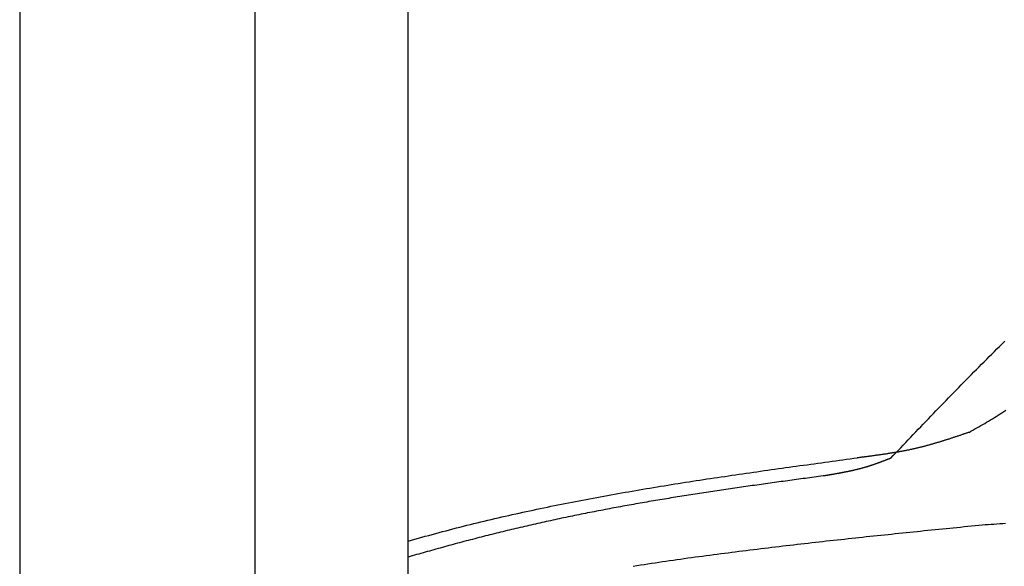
# Model space of a CAD drawing. Extents: x 1073 to 6773, y 5791 to 12316.
# Tile 6 of 62: x 1073 to 2746, y 9181 to 10110. Entities that reach past the tile are written whole.
import ezdxf

# ---------------------------------------------------------------- set-up
doc = ezdxf.new("R2010")
doc.units = 0
doc.layers.get('0').update_dxf_attribs({"linetype": 'CONTINUOUS'})
doc.layers.add('CAR', color=10, linetype='CONTINUOUS')

msp = doc.modelspace()

# ---------------------------------------------------------------- linework, layer by layer
for p, q in [((1072.8, 11815.9), (1072.8, 5965.9)), ((1472.8, 8708), (1472.8, 10533)), ((1732.8, 8013), (1732.8, 10533))]:
    msp.add_line(p, q)
at = {"layer": 'CAR'}
for points in [[(2553, 9364.9, 0), (2557.2, 9369.4, 0), (2561.5, 9373.9, 0), (2565.8, 9378.3, 0), (2570, 9382.8, 0), (2574.3, 9387.3, 0), (2578.6, 9391.8, 0), (2582.8, 9396.2, 0), (2587.1, 9400.7, 0), (2591.4, 9405.1, 0), (2595.6, 9409.6, 0), (2599.9, 9414.1, 0), (2604.2, 9418.5, 0), (2608.4, 9423, 0), (2612.7, 9427.4, 0), (2617, 9431.9, 0), (2621.3, 9436.3, 0), (2625.6, 9440.8, 0), (2629.8, 9445.2, 0), (2634.1, 9449.7, 0), (2638.4, 9454.1, 0), (2642.7, 9458.5, 0), (2647, 9463, 0), (2651.3, 9467.4, 0), (2655.6, 9471.8, 0), (2659.9, 9476.2, 0), (2664.2, 9480.6, 0), (2668.5, 9485.1, 0), (2672.8, 9489.5, 0), (2677.1, 9493.9, 0), (2681.4, 9498.3, 0), (2685.8, 9502.6, 0), (2690.1, 9507, 0), (2694.4, 9511.4, 0), (2698.8, 9515.8, 0), (2703.1, 9520.1, 0), (2707.4, 9524.5, 0), (2711.8, 9528.9, 0), (2716.2, 9533.2, 0), (2720.5, 9537.6, 0), (2724.9, 9541.9, 0), (2729.3, 9546.2, 0), (2733.6, 9550.5, 0), (2738, 9554.9, 0), (2742.4, 9559.2, 0), (2746.8, 9563.5, 0)], [(2686.1, 9408.9, 0), (2689.4, 9410.8, 0), (2692.8, 9412.7, 0), (2696.1, 9414.6, 0), (2699.4, 9416.5, 0), (2702.8, 9418.4, 0), (2706.1, 9420.3, 0), (2709.4, 9422.2, 0), (2712.7, 9424.2, 0), (2716, 9426.1, 0), (2719.3, 9428, 0), (2722.6, 9430, 0), (2725.9, 9432, 0), (2729.2, 9434, 0), (2732.4, 9436, 0), (2735.7, 9438.1, 0), (2738.9, 9440.1, 0), (2742.1, 9442.2, 0), (2745.3, 9444.3, 0), (2748.5, 9446.4, 0)], [(2686.1, 9408.9, 0), (2684.9, 9408.5, 0), (2683.7, 9408.1, 0), (2682.6, 9407.7, 0), (2681.4, 9407.4, 0), (2680.2, 9407, 0), (2679.1, 9406.6, 0), (2677.9, 9406.2, 0), (2676.7, 9405.8, 0), (2675.6, 9405.4, 0), (2674.4, 9405, 0), (2673.2, 9404.6, 0), (2672.1, 9404.2, 0), (2670.9, 9403.8, 0), (2669.7, 9403.4, 0), (2668.6, 9403, 0), (2667.4, 9402.6, 0), (2666.2, 9402.2, 0), (2665.1, 9401.9, 0), (2663.9, 9401.5, 0), (2662.7, 9401.1, 0), (2661.6, 9400.7, 0), (2660.4, 9400.3, 0), (2659.2, 9399.9, 0), (2658.1, 9399.5, 0), (2656.9, 9399.2, 0), (2655.7, 9398.8, 0), (2654.6, 9398.4, 0), (2653.4, 9398, 0), (2652.2, 9397.6, 0), (2651, 9397.3, 0), (2649.9, 9396.9, 0), (2648.7, 9396.5, 0), (2647.5, 9396.1, 0), (2646.4, 9395.8, 0), (2645.2, 9395.4, 0), (2644, 9395, 0), (2642.8, 9394.6, 0), (2641.7, 9394.3, 0), (2640.5, 9393.9, 0), (2639.3, 9393.6, 0), (2638.2, 9393.2, 0), (2637, 9392.8, 0), (2635.8, 9392.5, 0), (2634.6, 9392.1, 0), (2633.5, 9391.8, 0), (2632.3, 9391.4, 0), (2631.1, 9391.1, 0), (2629.9, 9390.7, 0), (2628.8, 9390.4, 0), (2627.6, 9390, 0), (2626.4, 9389.7, 0), (2625.2, 9389.3, 0), (2624, 9389, 0), (2622.9, 9388.6, 0), (2621.7, 9388.3, 0), (2620.5, 9388, 0), (2619.3, 9387.6, 0), (2618.1, 9387.3, 0), (2617, 9387, 0), (2615.8, 9386.7, 0), (2614.6, 9386.4, 0), (2613.4, 9386, 0), (2612.2, 9385.7, 0), (2611, 9385.4, 0), (2609.8, 9385.1, 0), (2608.7, 9384.8, 0), (2607.5, 9384.5, 0), (2606.3, 9384.2, 0), (2605.1, 9383.9, 0), (2603.9, 9383.6, 0), (2602.7, 9383.3, 0), (2601.5, 9383, 0), (2600.3, 9382.7, 0), (2599.2, 9382.4, 0), (2598, 9382.1, 0), (2596.8, 9381.8, 0), (2595.6, 9381.6, 0), (2594.4, 9381.3, 0), (2593.2, 9381, 0), (2592, 9380.8, 0), (2590.8, 9380.5, 0), (2589.6, 9380.2, 0), (2588.4, 9380, 0), (2587.2, 9379.7, 0), (2586, 9379.5, 0), (2584.8, 9379.2, 0), (2583.6, 9378.9, 0), (2582.4, 9378.7, 0), (2581.2, 9378.5, 0), (2580, 9378.2, 0), (2578.8, 9378, 0), (2577.6, 9377.7, 0), (2576.4, 9377.5, 0), (2575.2, 9377.3, 0), (2574, 9377, 0), (2572.8, 9376.8, 0), (2571.6, 9376.6, 0), (2570.4, 9376.4, 0), (2569.2, 9376.1, 0), (2568, 9375.9, 0), (2566.8, 9375.7, 0), (2565.6, 9375.5, 0), (2564.3, 9375.3, 0), (2563.1, 9375.1, 0), (2561.9, 9374.9, 0), (2560.7, 9374.7, 0), (2559.5, 9374.5, 0), (2558.3, 9374.3, 0), (2557.1, 9374.1, 0), (2555.9, 9373.9, 0), (2554.7, 9373.7, 0), (2553.4, 9373.5, 0), (2552.2, 9373.3, 0), (2551, 9373.1, 0), (2549.8, 9372.9, 0), (2548.6, 9372.7, 0), (2547.4, 9372.5, 0), (2546.2, 9372.3, 0), (2544.9, 9372.1, 0), (2543.7, 9372, 0), (2542.5, 9371.8, 0), (2541.3, 9371.6, 0), (2540.1, 9371.4, 0), (2538.9, 9371.3, 0), (2537.7, 9371.1, 0), (2536.4, 9370.9, 0), (2535.2, 9370.7, 0), (2534, 9370.6, 0), (2532.8, 9370.4, 0), (2531.6, 9370.2, 0), (2530.3, 9370.1, 0), (2529.1, 9369.9, 0), (2527.9, 9369.7, 0), (2526.7, 9369.6, 0), (2525.5, 9369.4, 0), (2524.3, 9369.2, 0), (2523, 9369.1, 0), (2521.8, 9368.9, 0), (2520.6, 9368.7, 0), (2519.4, 9368.6, 0), (2518.2, 9368.4, 0), (2516.9, 9368.3, 0), (2515.7, 9368.1, 0), (2514.5, 9368, 0), (2513.3, 9367.8, 0), (2512.1, 9367.6, 0), (2510.8, 9367.5, 0), (2509.6, 9367.3, 0), (2508.4, 9367.2, 0), (2507.2, 9367, 0), (2505.9, 9366.9, 0), (2504.7, 9366.7, 0), (2503.5, 9366.5, 0), (2502.3, 9366.4, 0), (2501.1, 9366.2, 0), (2499.8, 9366.1, 0), (2498.6, 9365.9, 0), (2497.4, 9365.8, 0), (2496.2, 9365.6, 0)], [(1732.8, 9224.1, 0), (1738.6, 9225.8, 0), (1744.5, 9227.5, 0), (1750.3, 9229.1, 0), (1756.2, 9230.8, 0), (1762.1, 9232.4, 0), (1767.9, 9234, 0), (1773.8, 9235.6, 0), (1779.7, 9237.2, 0), (1785.6, 9238.8, 0), (1791.5, 9240.4, 0), (1797.3, 9241.9, 0), (1803.2, 9243.5, 0), (1809.1, 9245, 0), (1815, 9246.5, 0), (1820.9, 9248, 0), (1826.8, 9249.5, 0), (1832.7, 9251, 0), (1838.7, 9252.5, 0), (1844.6, 9253.9, 0), (1850.5, 9255.4, 0), (1856.4, 9256.8, 0), (1862.3, 9258.2, 0), (1868.3, 9259.7, 0), (1874.2, 9261.1, 0), (1880.1, 9262.5, 0), (1886.1, 9263.8, 0), (1892, 9265.2, 0), (1897.9, 9266.6, 0), (1903.9, 9267.9, 0), (1909.8, 9269.2, 0), (1915.8, 9270.6, 0), (1921.8, 9271.9, 0), (1927.7, 9273.2, 0), (1933.7, 9274.5, 0), (1939.6, 9275.8, 0), (1945.6, 9277, 0), (1951.6, 9278.3, 0), (1957.5, 9279.6, 0), (1963.5, 9280.8, 0), (1969.5, 9282.1, 0), (1975.5, 9283.3, 0), (1981.4, 9284.5, 0), (1987.4, 9285.7, 0), (1993.4, 9286.9, 0), (1999.4, 9288.1, 0), (2005.4, 9289.3, 0), (2011.4, 9290.5, 0), (2017.4, 9291.6, 0), (2023.4, 9292.8, 0), (2029.4, 9293.9, 0), (2035.4, 9295.1, 0), (2041.4, 9296.2, 0), (2047.4, 9297.3, 0), (2053.4, 9298.5, 0), (2059.4, 9299.5, 0), (2065.4, 9300.6, 0), (2071.5, 9301.8, 0), (2077.5, 9302.8, 0), (2083.5, 9303.9, 0), (2089.5, 9305, 0), (2095.6, 9306, 0), (2101.6, 9307.1, 0), (2107.6, 9308.1, 0), (2113.6, 9309.2, 0), (2119.7, 9310.2, 0), (2125.7, 9311.2, 0), (2131.7, 9312.3, 0), (2137.8, 9313.3, 0), (2143.8, 9314.3, 0), (2149.9, 9315.3, 0), (2155.9, 9316.3, 0), (2162, 9317.3, 0), (2168, 9318.3, 0), (2174.1, 9319.2, 0), (2180.1, 9320.2, 0), (2186.2, 9321.2, 0), (2192.2, 9322.2, 0), (2198.3, 9323.1, 0), (2204.3, 9324.1, 0), (2210.4, 9325, 0), (2216.4, 9326, 0), (2222.5, 9326.9, 0), (2228.6, 9327.8, 0), (2234.6, 9328.7, 0), (2240.7, 9329.7, 0), (2246.8, 9330.6, 0), (2252.8, 9331.5, 0), (2258.9, 9332.4, 0), (2265, 9333.3, 0), (2271, 9334.2, 0), (2277.1, 9335.1, 0), (2283.2, 9336, 0), (2289.2, 9336.9, 0), (2295.3, 9337.8, 0), (2301.4, 9338.6, 0), (2307.5, 9339.5, 0), (2313.6, 9340.4, 0), (2319.6, 9341.3, 0), (2325.7, 9342.1, 0), (2331.8, 9343, 0), (2337.9, 9343.9, 0), (2343.9, 9344.7, 0), (2350, 9345.6, 0), (2356.1, 9346.5, 0), (2362.2, 9347.3, 0), (2368.3, 9348.1, 0), (2374.4, 9349, 0), (2380.5, 9349.8, 0), (2386.6, 9350.7, 0), (2392.6, 9351.5, 0), (2398.7, 9352.4, 0), (2404.8, 9353.2, 0), (2410.9, 9354, 0), (2417, 9354.9, 0), (2423.1, 9355.7, 0), (2429.2, 9356.5, 0), (2435.3, 9357.4, 0), (2441.3, 9358.2, 0), (2447.4, 9359, 0), (2453.5, 9359.9, 0), (2459.6, 9360.7, 0), (2465.7, 9361.5, 0), (2471.8, 9362.3, 0), (2477.9, 9363.2, 0), (2484, 9364, 0), (2490.1, 9364.8, 0), (2496.2, 9365.6, 0)], [(2553, 9364.9, 0), (2552.3, 9364.7, 0), (2551.6, 9364.4, 0), (2551, 9364.1, 0), (2550.3, 9363.9, 0), (2549.6, 9363.6, 0), (2548.9, 9363.4, 0), (2548.2, 9363.1, 0), (2547.6, 9362.8, 0), (2546.9, 9362.6, 0), (2546.2, 9362.3, 0), (2545.5, 9362, 0), (2544.8, 9361.8, 0), (2544.2, 9361.5, 0), (2543.5, 9361.2, 0), (2542.8, 9361, 0), (2542.1, 9360.7, 0), (2541.5, 9360.5, 0), (2540.8, 9360.2, 0), (2540.1, 9360, 0), (2539.4, 9359.7, 0), (2538.7, 9359.4, 0), (2538.1, 9359.2, 0), (2537.4, 9358.9, 0), (2536.7, 9358.7, 0), (2536, 9358.4, 0), (2535.3, 9358.1, 0), (2534.7, 9357.9, 0), (2534, 9357.6, 0), (2533.3, 9357.4, 0), (2532.6, 9357.1, 0), (2531.9, 9356.9, 0), (2531.3, 9356.6, 0), (2530.6, 9356.4, 0), (2529.9, 9356.1, 0), (2529.2, 9355.9, 0), (2528.5, 9355.7, 0), (2527.8, 9355.4, 0), (2527.2, 9355.2, 0), (2526.5, 9354.9, 0), (2525.8, 9354.7, 0), (2525.1, 9354.5, 0), (2524.4, 9354.2, 0), (2523.7, 9354, 0), (2523.1, 9353.7, 0), (2522.4, 9353.5, 0), (2521.7, 9353.3, 0), (2521, 9353, 0), (2520.3, 9352.8, 0), (2519.6, 9352.6, 0), (2518.9, 9352.4, 0), (2518.2, 9352.1, 0), (2517.6, 9351.9, 0), (2516.9, 9351.7, 0), (2516.2, 9351.5, 0), (2515.5, 9351.2, 0), (2514.8, 9351, 0), (2514.1, 9350.8, 0), (2513.4, 9350.6, 0), (2512.7, 9350.4, 0), (2512, 9350.2, 0), (2511.3, 9350, 0), (2510.6, 9349.8, 0), (2509.9, 9349.6, 0), (2509.2, 9349.4, 0), (2508.6, 9349.1, 0), (2507.8, 9349, 0), (2507.2, 9348.8, 0), (2506.5, 9348.6, 0), (2505.8, 9348.4, 0), (2505.1, 9348.2, 0), (2504.4, 9348, 0), (2503.7, 9347.8, 0), (2503, 9347.6, 0), (2502.3, 9347.4, 0), (2501.6, 9347.2, 0), (2500.9, 9347, 0), (2500.2, 9346.9, 0), (2499.5, 9346.7, 0), (2498.8, 9346.5, 0), (2498.1, 9346.3, 0), (2497.4, 9346.1, 0), (2496.7, 9346, 0), (2495.9, 9345.8, 0), (2495.2, 9345.6, 0), (2494.5, 9345.5, 0), (2493.8, 9345.3, 0), (2493.1, 9345.1, 0), (2492.4, 9345, 0), (2491.7, 9344.8, 0), (2491, 9344.6, 0), (2490.3, 9344.5, 0), (2489.6, 9344.3, 0), (2488.9, 9344.1, 0), (2488.2, 9344, 0), (2487.5, 9343.8, 0), (2486.8, 9343.7, 0), (2486.1, 9343.5, 0), (2485.3, 9343.4, 0), (2484.6, 9343.2, 0), (2483.9, 9343, 0), (2483.2, 9342.9, 0), (2482.5, 9342.7, 0), (2481.8, 9342.6, 0), (2481.1, 9342.5, 0), (2480.4, 9342.3, 0), (2479.7, 9342.1, 0), (2479, 9342, 0), (2478.2, 9341.9, 0), (2477.5, 9341.7, 0), (2476.8, 9341.6, 0), (2476.1, 9341.4, 0), (2475.4, 9341.3, 0), (2474.7, 9341.2, 0), (2474, 9341, 0), (2473.3, 9340.9, 0), (2472.6, 9340.7, 0), (2471.8, 9340.6, 0), (2471.1, 9340.5, 0), (2470.4, 9340.3, 0), (2469.7, 9340.2, 0), (2469, 9340.1, 0), (2468.3, 9339.9, 0), (2467.5, 9339.8, 0), (2466.8, 9339.7, 0), (2466.1, 9339.5, 0), (2465.4, 9339.4, 0), (2464.7, 9339.3, 0), (2464, 9339.1, 0), (2463.2, 9339, 0), (2462.5, 9338.9, 0), (2461.8, 9338.8, 0), (2461.1, 9338.6, 0), (2460.4, 9338.5, 0), (2459.7, 9338.4, 0), (2458.9, 9338.3, 0), (2458.2, 9338.1, 0), (2457.5, 9338, 0), (2456.8, 9337.9, 0), (2456.1, 9337.8, 0), (2455.4, 9337.6, 0), (2454.6, 9337.5, 0), (2453.9, 9337.4, 0), (2453.2, 9337.3, 0), (2452.5, 9337.1, 0), (2451.8, 9337, 0), (2451.1, 9336.9, 0), (2450.3, 9336.8, 0), (2449.6, 9336.7, 0), (2448.9, 9336.5, 0), (2448.2, 9336.4, 0), (2447.5, 9336.3, 0), (2446.7, 9336.2, 0), (2446, 9336.1, 0), (2445.3, 9335.9, 0), (2444.6, 9335.8, 0), (2443.9, 9335.7, 0), (2443.2, 9335.6, 0), (2442.4, 9335.5, 0), (2441.7, 9335.3, 0)], [(2441.7, 9335.3, 0), (2438, 9334.8, 0), (2434.2, 9334.3, 0), (2430.5, 9333.8, 0), (2426.7, 9333.3, 0), (2423, 9332.8, 0), (2419.2, 9332.3, 0), (2415.5, 9331.8, 0), (2411.7, 9331.3, 0), (2408, 9330.8, 0), (2404.2, 9330.3, 0), (2400.5, 9329.8, 0), (2396.7, 9329.2, 0), (2393, 9328.7, 0), (2389.2, 9328.2, 0), (2385.5, 9327.7, 0), (2381.7, 9327.2, 0), (2378, 9326.7, 0), (2374.2, 9326.2, 0), (2370.5, 9325.7, 0), (2366.7, 9325.2, 0), (2363, 9324.6, 0), (2359.2, 9324.1, 0), (2355.5, 9323.6, 0), (2351.7, 9323.1, 0), (2348, 9322.6, 0), (2344.2, 9322, 0), (2340.5, 9321.5, 0), (2336.7, 9321, 0), (2333, 9320.5, 0), (2329.2, 9320, 0), (2325.5, 9319.4, 0), (2321.7, 9318.9, 0), (2318, 9318.4, 0), (2314.2, 9317.8, 0), (2310.5, 9317.3, 0), (2306.7, 9316.8, 0), (2303, 9316.2, 0), (2299.2, 9315.7, 0), (2295.5, 9315.2, 0), (2291.8, 9314.6, 0), (2288, 9314.1, 0), (2284.3, 9313.5, 0), (2280.5, 9313, 0), (2276.8, 9312.5, 0), (2273, 9311.9, 0), (2269.3, 9311.4, 0), (2265.6, 9310.8, 0), (2261.8, 9310.2, 0), (2258.1, 9309.7, 0), (2254.3, 9309.1, 0), (2250.6, 9308.6, 0), (2246.8, 9308, 0), (2243.1, 9307.4, 0), (2239.3, 9306.9, 0), (2235.6, 9306.3, 0), (2231.9, 9305.7, 0), (2228.1, 9305.2, 0), (2224.4, 9304.6, 0), (2220.7, 9304, 0), (2216.9, 9303.4, 0), (2213.2, 9302.8, 0), (2209.4, 9302.2, 0), (2205.7, 9301.7, 0), (2202, 9301.1, 0), (2198.2, 9300.5, 0), (2194.5, 9299.9, 0), (2190.8, 9299.3, 0), (2187, 9298.7, 0), (2183.3, 9298.1, 0), (2179.5, 9297.5, 0), (2175.8, 9296.8, 0), (2172.1, 9296.2, 0), (2168.3, 9295.6, 0), (2164.6, 9295, 0), (2160.9, 9294.4, 0), (2157.2, 9293.7, 0), (2153.4, 9293.1, 0), (2149.7, 9292.5, 0), (2145.9, 9291.8, 0), (2142.2, 9291.2, 0), (2138.5, 9290.6, 0), (2134.8, 9289.9, 0), (2131, 9289.3, 0), (2127.3, 9288.6, 0), (2123.6, 9288, 0), (2119.8, 9287.3, 0), (2116.1, 9286.6, 0), (2112.4, 9286, 0), (2108.7, 9285.3, 0), (2104.9, 9284.6, 0), (2101.2, 9284, 0), (2097.5, 9283.3, 0), (2093.8, 9282.6, 0), (2090.1, 9281.9, 0), (2086.3, 9281.2, 0), (2082.6, 9280.5, 0), (2078.9, 9279.9, 0), (2075.2, 9279.1, 0), (2071.5, 9278.5, 0), (2067.7, 9277.8, 0), (2064, 9277, 0), (2060.3, 9276.3, 0), (2056.6, 9275.6, 0), (2052.9, 9274.9, 0), (2049.2, 9274.2, 0), (2045.5, 9273.4, 0), (2041.7, 9272.7, 0), (2038, 9272, 0), (2034.3, 9271.2, 0), (2030.6, 9270.5, 0), (2026.9, 9269.8, 0), (2023.2, 9269, 0), (2019.5, 9268.2, 0), (2015.8, 9267.5, 0), (2012, 9266.7, 0), (2008.3, 9266, 0), (2004.6, 9265.2, 0), (2000.9, 9264.4, 0), (1997.2, 9263.6, 0), (1993.5, 9262.9, 0), (1989.8, 9262.1, 0), (1986.1, 9261.3, 0), (1982.4, 9260.5, 0), (1978.7, 9259.7, 0), (1975, 9258.9, 0), (1971.3, 9258.1, 0), (1967.6, 9257.3, 0), (1963.9, 9256.5, 0), (1960.2, 9255.6, 0), (1956.5, 9254.8, 0), (1952.8, 9254, 0), (1949.1, 9253.2, 0), (1945.4, 9252.3, 0), (1941.7, 9251.5, 0), (1938, 9250.6, 0), (1934.4, 9249.8, 0), (1930.7, 9248.9, 0), (1927, 9248.1, 0), (1923.3, 9247.2, 0), (1919.6, 9246.4, 0), (1915.9, 9245.5, 0), (1912.2, 9244.6, 0), (1908.5, 9243.7, 0), (1904.8, 9242.9, 0), (1901.2, 9242, 0), (1897.5, 9241.1, 0), (1893.8, 9240.2, 0), (1890.1, 9239.3, 0), (1886.5, 9238.4, 0), (1882.8, 9237.5, 0), (1879.1, 9236.6, 0), (1875.4, 9235.6, 0), (1871.7, 9234.7, 0), (1868.1, 9233.8, 0), (1864.4, 9232.9, 0), (1860.7, 9231.9, 0), (1857, 9231, 0), (1853.4, 9230.1, 0), (1849.7, 9229.1, 0), (1846, 9228.2, 0), (1842.4, 9227.2, 0), (1838.7, 9226.3, 0), (1835, 9225.3, 0), (1831.4, 9224.4, 0), (1827.7, 9223.4, 0), (1824, 9222.4, 0), (1820.4, 9221.5, 0), (1816.7, 9220.5, 0), (1813, 9219.5, 0), (1809.4, 9218.5, 0), (1805.7, 9217.5, 0), (1802.1, 9216.5, 0), (1798.4, 9215.5, 0), (1794.8, 9214.5, 0), (1791.1, 9213.5, 0), (1787.5, 9212.5, 0), (1783.8, 9211.5, 0), (1780.2, 9210.5, 0), (1776.5, 9209.5, 0), (1772.8, 9208.5, 0), (1769.2, 9207.4, 0), (1765.5, 9206.4, 0), (1761.9, 9205.4, 0), (1758.3, 9204.3, 0), (1754.6, 9203.3, 0), (1751, 9202.2, 0), (1747.3, 9201.2, 0), (1743.7, 9200.2, 0), (1740, 9199.1, 0), (1736.4, 9198, 0), (1732.8, 9197, 0)], [(2748.2, 9254, 0), (2743.3, 9253.6, 0), (2738.3, 9253.3, 0), (2733.4, 9253, 0), (2728.4, 9252.6, 0), (2723.5, 9252.3, 0), (2718.6, 9252, 0), (2713.6, 9251.6, 0), (2708.7, 9251.3, 0)], [(2708.7, 9251.3, 0), (2702.5, 9250.7, 0), (2696.3, 9250.1, 0), (2690.2, 9249.5, 0), (2684, 9248.9, 0), (2677.8, 9248.2, 0), (2671.7, 9247.6, 0), (2665.5, 9247, 0), (2659.3, 9246.4, 0), (2653.2, 9245.8, 0), (2647, 9245.1, 0), (2640.9, 9244.5, 0), (2634.7, 9243.9, 0), (2628.5, 9243.3, 0), (2622.4, 9242.6, 0), (2616.2, 9242, 0), (2610.1, 9241.4, 0), (2603.9, 9240.8, 0), (2597.7, 9240.1, 0), (2591.6, 9239.5, 0), (2585.4, 9238.9, 0), (2579.2, 9238.3, 0), (2573.1, 9237.6, 0), (2566.9, 9237, 0), (2560.7, 9236.4, 0), (2554.6, 9235.7, 0), (2548.4, 9235.1, 0), (2542.2, 9234.4, 0), (2536.1, 9233.8, 0), (2529.9, 9233.1, 0), (2523.7, 9232.5, 0), (2517.6, 9231.9, 0), (2511.4, 9231.2, 0), (2505.2, 9230.5, 0), (2499.1, 9229.9, 0), (2492.9, 9229.2, 0), (2486.7, 9228.6, 0), (2480.5, 9227.9, 0), (2474.4, 9227.2, 0), (2468.2, 9226.6, 0), (2462, 9225.9, 0), (2455.8, 9225.2, 0), (2449.7, 9224.5, 0), (2443.5, 9223.9, 0), (2437.3, 9223.2, 0), (2431.2, 9222.5, 0), (2425, 9221.8, 0), (2418.8, 9221.1, 0), (2412.6, 9220.4, 0), (2406.4, 9219.7, 0), (2400.3, 9219, 0), (2394.1, 9218.3, 0), (2387.9, 9217.6, 0), (2381.7, 9216.9, 0), (2375.6, 9216.1, 0), (2369.4, 9215.4, 0), (2363.2, 9214.7, 0), (2357, 9214, 0), (2350.8, 9213.2, 0), (2344.6, 9212.5, 0), (2338.5, 9211.7, 0), (2332.3, 9211, 0), (2326.1, 9210.2, 0), (2319.9, 9209.5, 0), (2313.7, 9208.7, 0), (2307.5, 9207.9, 0), (2301.3, 9207.2, 0), (2295.1, 9206.4, 0), (2288.9, 9205.6, 0), (2282.8, 9204.8, 0), (2276.6, 9204, 0), (2270.4, 9203.2, 0), (2264.2, 9202.4, 0), (2258, 9201.6, 0), (2251.8, 9200.8, 0), (2245.6, 9200, 0), (2239.4, 9199.2, 0), (2233.2, 9198.3, 0), (2227, 9197.5, 0), (2220.8, 9196.7, 0), (2214.6, 9195.8, 0), (2208.4, 9195, 0), (2202.2, 9194.1, 0), (2196, 9193.2, 0), (2189.8, 9192.4, 0), (2183.6, 9191.5, 0), (2177.3, 9190.6, 0), (2171.1, 9189.7, 0), (2164.9, 9188.8, 0), (2158.7, 9187.9, 0), (2152.5, 9187, 0), (2146.3, 9186.1, 0), (2140.1, 9185.1, 0), (2133.9, 9184.2, 0), (2127.7, 9183.3, 0), (2121.5, 9182.3, 0), (2115.3, 9181.3, 0)]]:
    msp.add_polyline3d(points, dxfattribs=at)

doc.saveas('drawing.dxf')
